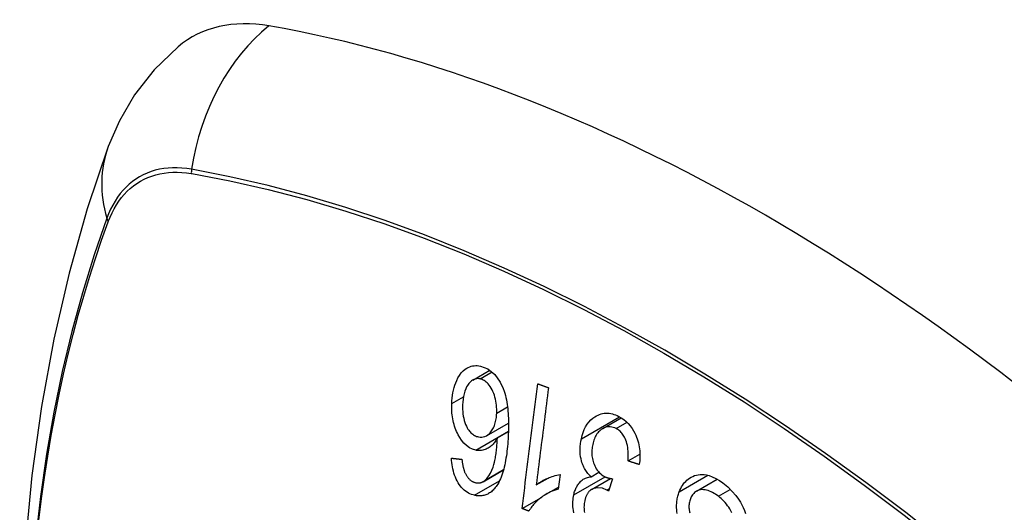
# Model space of a CAD drawing. Header units: inches. Extents: x 327.4 to 387.5, y 121.2 to 187.
# Tile 23 of 67: x 327.903 to 328.504, y 165.283 to 165.584. Entities that reach past the tile are written whole.
import ezdxf

# ---------------------------------------------------------------- set-up
doc = ezdxf.new("R2010")
doc.units = ezdxf.units.IN
doc.header["$MEASUREMENT"] = 0
doc.layers.add('Visible Edges(ANSI)', color=7, linetype='Continuous', lineweight=25)
doc.layers.add('Visible Tangent Edges(ANSI)', color=7, linetype='Continuous', lineweight=25)

msp = doc.modelspace()

# ---------------------------------------------------------------- linework, layer by layer
at = {"layer": 'Visible Edges(ANSI)'}
for p, q in [((328.17994, 165.36417), (328.1903, 165.37015)), ((328.25924, 165.33451), (328.2706, 165.34107)), ((328.18833, 165.33017), (328.20168, 165.33788)), ((328.19492, 165.3289), (328.20163, 165.33278)), ((328.27474, 165.31474), (328.28197, 165.31891)), ((328.18615, 165.30212), (328.19867, 165.30935)), ((328.21863, 165.3001), (328.226, 165.30436)), ((328.2332, 165.30653), (328.23205, 165.29749)), ((328.25212, 165.30513), (328.25692, 165.3079)), ((328.25237, 165.29737), (328.26401, 165.30408)), ((328.26523, 165.30388), (328.26281, 165.29636)), ((328.31658, 165.29638), (328.32917, 165.30365)), ((328.22474, 165.29446), (328.23221, 165.29878)), ((328.21, 165.28572), (328.22179, 165.29252))]:
    msp.add_line(p, q, dxfattribs=at)
at = {"layer": 'Visible Edges(ANSI)', "flags": 128}
for points in [[(327.99991, 165.56752), (327.98529, 165.55344), (327.97336, 165.53815), (327.9641, 165.52236), (327.95728, 165.50663)], [(327.95728, 165.50663), (327.94443, 165.46857), (327.93337, 165.42939), (327.92407, 165.38916), (327.91652, 165.34794), (327.91067, 165.3058), (327.90653, 165.2628), (327.90405, 165.21901), (327.90323, 165.17448), (327.90405, 165.12928), (327.90647, 165.08347), (327.9105, 165.03712), (327.91609, 164.99028), (327.92324, 164.94303), (327.93192, 164.89544), (327.94211, 164.84756), (327.95379, 164.79947)], [(328.16705, 165.34987), (328.16714, 165.35154), (328.16728, 165.35319), (328.16749, 165.35482), (328.16776, 165.35642), (328.16809, 165.35799), (328.16849, 165.35951), (328.16895, 165.36099), (328.16947, 165.36242), (328.17008, 165.36387), (328.17084, 165.36541), (328.17177, 165.36697), (328.1729, 165.36849), (328.1741, 165.36977), (328.17523, 165.37072), (328.17626, 165.37141), (328.17715, 165.37189), (328.17802, 165.37227), (328.17891, 165.37256), (328.17981, 165.37277), (328.18074, 165.3729), (328.18167, 165.37296), (328.18262, 165.37293), (328.18357, 165.37283), (328.18452, 165.37267)], [(328.18452, 165.37267), (328.18911, 165.37091), (328.1933, 165.36751), (328.19669, 165.36276), (328.19853, 165.35889), (328.19906, 165.3574), (328.19947, 165.35609), (328.19983, 165.35476), (328.20015, 165.35341), (328.20043, 165.35205), (328.20068, 165.35068), (328.20089, 165.34931), (328.20108, 165.34795), (328.20123, 165.34657), (328.20136, 165.34517), (328.20147, 165.34377), (328.20155, 165.34236), (328.20161, 165.34095), (328.20166, 165.33954), (328.20168, 165.33812), (328.20169, 165.33672), (328.20168, 165.33532), (328.20166, 165.33393), (328.20162, 165.33256), (328.20157, 165.3312)], [(328.18439, 165.36484), (328.18383, 165.36494), (328.18328, 165.36499), (328.18274, 165.36499), (328.1822, 165.36495), (328.18167, 165.36485), (328.18114, 165.36471), (328.18062, 165.36452), (328.18012, 165.36427), (328.17963, 165.36399), (328.17916, 165.36366), (328.17871, 165.36329), (328.17828, 165.36288), (328.17786, 165.36244), (328.17746, 165.36197), (328.17708, 165.36147), (328.17662, 165.3608), (328.17611, 165.35991), (328.17556, 165.35877), (328.17503, 165.35736), (328.17458, 165.35579), (328.17423, 165.35415), (328.17397, 165.35245), (328.1738, 165.35073), (328.1737, 165.34898)], [(328.19449, 165.34395), (328.19452, 165.34515), (328.1945, 165.34635), (328.19444, 165.34755), (328.19433, 165.34876), (328.19417, 165.34997), (328.19397, 165.3512), (328.19372, 165.35243), (328.19342, 165.35365), (328.19307, 165.35485), (328.19268, 165.356), (328.19224, 165.35711), (328.19174, 165.35818), (328.19119, 165.3592), (328.19059, 165.36015), (328.18996, 165.36101), (328.18933, 165.36175), (328.1887, 165.3624), (328.18808, 165.36295), (328.18749, 165.36341), (328.18689, 165.36382), (328.18628, 165.36416), (328.18565, 165.36445), (328.18502, 165.36468), (328.18439, 165.36484)], [(328.21, 165.28572), (328.2104, 165.28887), (328.21079, 165.29203), (328.21119, 165.29519), (328.21159, 165.29836), (328.21198, 165.30154), (328.21238, 165.30472), (328.21278, 165.3079), (328.21318, 165.31109), (328.21358, 165.31428), (328.21398, 165.31747), (328.21438, 165.32066), (328.21478, 165.32385), (328.21518, 165.32704), (328.21558, 165.33023), (328.21598, 165.33342), (328.21638, 165.3366), (328.21678, 165.33978), (328.21718, 165.34295), (328.21758, 165.34612), (328.21798, 165.34928), (328.21837, 165.35244), (328.21877, 165.35559), (328.21916, 165.35872), (328.21956, 165.36185)], [(328.22613, 165.35945), (328.22582, 165.357), (328.22551, 165.35454), (328.2252, 165.35208), (328.22489, 165.34961), (328.22457, 165.34714), (328.22426, 165.34467), (328.22395, 165.3422), (328.22364, 165.33972), (328.22332, 165.33724), (328.22301, 165.33476), (328.2227, 165.33228), (328.22238, 165.3298), (328.22207, 165.32732), (328.22175, 165.32484), (328.22144, 165.32236), (328.22113, 165.31988), (328.22081, 165.3174), (328.2205, 165.31493), (328.22019, 165.31245), (328.21988, 165.30997), (328.21956, 165.3075), (328.21925, 165.30503), (328.21894, 165.30257), (328.21863, 165.3001)], [(328.21956, 165.36185), (328.21983, 165.36175), (328.2201, 165.36165), (328.22038, 165.36155), (328.22065, 165.36145), (328.22092, 165.36135), (328.2212, 165.36125), (328.22147, 165.36115), (328.22175, 165.36105), (328.22202, 165.36095), (328.22229, 165.36085), (328.22257, 165.36075), (328.22284, 165.36065), (328.22312, 165.36055), (328.22339, 165.36045), (328.22366, 165.36035), (328.22394, 165.36025), (328.22421, 165.36015), (328.22449, 165.36005), (328.22476, 165.35995), (328.22503, 165.35985), (328.22531, 165.35975), (328.22558, 165.35965), (328.22586, 165.35955), (328.22613, 165.35945)], [(328.18167, 165.32136), (328.17978, 165.32194), (328.17792, 165.32286), (328.17615, 165.32411), (328.1745, 165.32569), (328.17305, 165.32746), (328.1719, 165.32916), (328.17106, 165.33062), (328.1705, 165.33171), (328.17002, 165.33273), (328.16957, 165.33378), (328.16916, 165.33485), (328.16879, 165.33595), (328.16846, 165.33706), (328.16815, 165.3382), (328.16789, 165.33935), (328.16766, 165.34051), (328.16748, 165.34168), (328.16732, 165.34285), (328.1672, 165.34402), (328.16711, 165.34519), (328.16705, 165.34636), (328.16703, 165.34754), (328.16703, 165.34871), (328.16705, 165.34987)], [(328.1737, 165.34898), (328.17368, 165.34762), (328.1737, 165.34626), (328.17377, 165.34489), (328.1739, 165.34352), (328.17408, 165.34216), (328.17434, 165.34082), (328.17467, 165.3395), (328.17507, 165.33821), (328.17553, 165.33699), (328.17602, 165.33593), (328.1765, 165.33502), (328.17696, 165.33426), (328.17739, 165.33362), (328.17784, 165.33302), (328.17832, 165.33246), (328.17881, 165.33194), (328.17933, 165.33146), (328.17986, 165.33103), (328.18041, 165.33065), (328.18097, 165.33032), (328.18155, 165.33003), (328.18213, 165.32979), (328.18272, 165.3296), (328.18331, 165.32945)], [(328.18331, 165.32945), (328.18433, 165.32929), (328.18535, 165.32927), (328.18634, 165.3294), (328.1873, 165.32968), (328.18823, 165.33011), (328.18909, 165.33067), (328.18984, 165.33129), (328.19047, 165.33192), (328.19098, 165.33252), (328.19142, 165.33309), (328.19182, 165.3337), (328.1922, 165.33434), (328.19255, 165.33501), (328.19287, 165.33572), (328.19316, 165.33646), (328.19343, 165.33723), (328.19366, 165.33802), (328.19386, 165.33882), (328.19403, 165.33965), (328.19417, 165.34048), (328.19429, 165.34134), (328.19438, 165.3422), (328.19445, 165.34307), (328.19449, 165.34395)], [(328.24619, 165.32836), (328.24667, 165.3303), (328.24727, 165.33217), (328.24799, 165.33395), (328.24883, 165.33561), (328.24979, 165.33714), (328.25085, 165.33853), (328.25201, 165.33977), (328.25318, 165.3408), (328.25433, 165.34163), (328.25541, 165.34228), (328.25638, 165.34277), (328.2573, 165.34315), (328.25824, 165.34346), (328.2592, 165.34369), (328.26017, 165.34385), (328.26115, 165.34392), (328.26215, 165.34392), (328.26315, 165.34385), (328.26414, 165.34369), (328.26514, 165.34347), (328.26613, 165.34318), (328.26713, 165.34282), (328.26811, 165.34241), (328.26909, 165.34193)], [(328.26909, 165.34193), (328.2706, 165.34108), (328.27207, 165.34008), (328.27348, 165.33893), (328.27483, 165.33762), (328.27609, 165.33615), (328.2772, 165.33461), (328.27811, 165.33312), (328.27885, 165.33171), (328.27943, 165.33044), (328.27989, 165.32931), (328.28031, 165.32817), (328.28067, 165.32701), (328.281, 165.32583), (328.28128, 165.32464), (328.28151, 165.32344), (328.2817, 165.32221), (328.28184, 165.32099), (328.28193, 165.31977), (328.28197, 165.31856), (328.28198, 165.31735), (328.28194, 165.31614), (328.28186, 165.31494), (328.28175, 165.31375), (328.2816, 165.31257)], [(328.26742, 165.33453), (328.26655, 165.33493), (328.26567, 165.33525), (328.26478, 165.33548), (328.26389, 165.3356), (328.26301, 165.33563), (328.26214, 165.33555), (328.26128, 165.33537), (328.26046, 165.3351), (328.2597, 165.33476), (328.25901, 165.33438), (328.25838, 165.33396), (328.25779, 165.3335), (328.25723, 165.33301), (328.2567, 165.33246), (328.25619, 165.33187), (328.25572, 165.33124), (328.25527, 165.33056), (328.25486, 165.32984), (328.25448, 165.32908), (328.25415, 165.3283), (328.25384, 165.32749), (328.25357, 165.32665), (328.25333, 165.32579), (328.25312, 165.3249)], [(328.27474, 165.31474), (328.2748, 165.31591), (328.27484, 165.31709), (328.27485, 165.31829), (328.27483, 165.31948), (328.27477, 165.32068), (328.27467, 165.32186), (328.27453, 165.32304), (328.27433, 165.32422), (328.27407, 165.32538), (328.27375, 165.32652), (328.27338, 165.32755), (328.27299, 165.32846), (328.2726, 165.32924), (328.27221, 165.32992), (328.27182, 165.33054), (328.27141, 165.33112), (328.27098, 165.33166), (328.27052, 165.33218), (328.27005, 165.33265), (328.26955, 165.3331), (328.26904, 165.33351), (328.26851, 165.33388), (328.26797, 165.33422), (328.26742, 165.33453)], [(328.19492, 165.3289), (328.19459, 165.32831), (328.19425, 165.32773), (328.19389, 165.32716), (328.19352, 165.32662), (328.19313, 165.32609), (328.19274, 165.32558), (328.19232, 165.3251), (328.19189, 165.32464), (328.19144, 165.32419), (328.19096, 165.32376), (328.19045, 165.32336), (328.18991, 165.32297), (328.18934, 165.32261), (328.18873, 165.32228), (328.18808, 165.32198), (328.1874, 165.32171), (328.18671, 165.32149), (328.18601, 165.32132), (328.1853, 165.3212), (328.18458, 165.32112), (328.18386, 165.32111), (328.18313, 165.32114), (328.1824, 165.32122), (328.18167, 165.32136)], [(328.18716, 165.30283), (328.18847, 165.3041), (328.18964, 165.30561), (328.19066, 165.30734), (328.19155, 165.30921), (328.19225, 165.31105), (328.19277, 165.3127), (328.19314, 165.31408), (328.19336, 165.31508), (328.19353, 165.31588), (328.19369, 165.31671), (328.19383, 165.31755), (328.19396, 165.3184), (328.19409, 165.31926), (328.1942, 165.32013), (328.19431, 165.32101), (328.19441, 165.32189), (328.1945, 165.32278), (328.19458, 165.32367), (328.19465, 165.32456), (328.19472, 165.32544), (328.19478, 165.32632), (328.19483, 165.32719), (328.19488, 165.32805), (328.19492, 165.3289)], [(328.20157, 165.3312), (328.2015, 165.32968), (328.20142, 165.32817), (328.20132, 165.32666), (328.20121, 165.32516), (328.20108, 165.32366), (328.20094, 165.32218), (328.20078, 165.32072), (328.2006, 165.31927), (328.2004, 165.31783), (328.20018, 165.31642), (328.19994, 165.31503), (328.19968, 165.31367), (328.1994, 165.31233), (328.1991, 165.31102), (328.19878, 165.30974), (328.19843, 165.30849), (328.19805, 165.30728), (328.19765, 165.3061), (328.19722, 165.30495), (328.19676, 165.30383), (328.19626, 165.30274), (328.19573, 165.30169), (328.19515, 165.30069), (328.19454, 165.29973)], [(328.25212, 165.30513), (328.25161, 165.30561), (328.25112, 165.30611), (328.25064, 165.30663), (328.25017, 165.30717), (328.24972, 165.30774), (328.24928, 165.30833), (328.24887, 165.30895), (328.24847, 165.30959), (328.24809, 165.31026), (328.24774, 165.31094), (328.24741, 165.31164), (328.2471, 165.31236), (328.24682, 165.3131), (328.24655, 165.31389), (328.24627, 165.31486), (328.24599, 165.31601), (328.24574, 165.31734), (328.24554, 165.31883), (328.24543, 165.32046), (328.24542, 165.32208), (328.24549, 165.32368), (328.24565, 165.32526), (328.24589, 165.32682), (328.24619, 165.32836)], [(328.25312, 165.3249), (328.25295, 165.32407), (328.25281, 165.32322), (328.2527, 165.32236), (328.25262, 165.32149), (328.25258, 165.32061), (328.25258, 165.31973), (328.25261, 165.31884), (328.25269, 165.31794), (328.2528, 165.31706), (328.25295, 165.31618), (328.25315, 165.31532), (328.25338, 165.31446), (328.25365, 165.31361), (328.25396, 165.31275), (328.25435, 165.31185), (328.2548, 165.31093), (328.25533, 165.31), (328.25593, 165.30911), (328.25658, 165.30828), (328.25728, 165.30753), (328.25802, 165.30685), (328.25879, 165.30624), (328.25959, 165.30571), (328.26041, 165.30525)], [(328.18098, 165.2938), (328.18005, 165.29405), (328.17912, 165.29435), (328.17819, 165.29473), (328.17728, 165.29518), (328.17639, 165.2957), (328.17551, 165.2963), (328.17466, 165.29699), (328.17385, 165.29774), (328.17307, 165.29857), (328.17233, 165.29946), (328.17163, 165.30042), (328.17097, 165.30145), (328.17035, 165.30254), (328.16979, 165.30366), (328.16927, 165.30483), (328.16881, 165.30604), (328.16839, 165.3073), (328.16803, 165.30857), (328.16773, 165.30986), (328.16747, 165.31117), (328.16725, 165.31248), (328.16708, 165.31381), (328.16695, 165.31514), (328.16686, 165.31647)], [(328.16686, 165.31647), (328.16713, 165.31644), (328.16739, 165.31641), (328.16766, 165.31638), (328.16792, 165.31635), (328.16819, 165.31632), (328.16845, 165.31629), (328.16872, 165.31626), (328.16898, 165.31623), (328.16925, 165.3162), (328.16951, 165.31617), (328.16978, 165.31615), (328.17004, 165.31612), (328.17031, 165.31609), (328.17057, 165.31606), (328.17084, 165.31603), (328.1711, 165.316), (328.17137, 165.31597), (328.17163, 165.31594), (328.1719, 165.31591), (328.17216, 165.31589), (328.17243, 165.31586), (328.1727, 165.31583), (328.17296, 165.3158), (328.17323, 165.31577)], [(328.17323, 165.31577), (328.17327, 165.3154), (328.17332, 165.31503), (328.17337, 165.31465), (328.17342, 165.31427), (328.17348, 165.31389), (328.17354, 165.31351), (328.1736, 165.31313), (328.17367, 165.31275), (328.17374, 165.31237), (328.17381, 165.31199), (328.17389, 165.31161), (328.17397, 165.31124), (328.17406, 165.31087), (328.17415, 165.3105), (328.17424, 165.31014), (328.17434, 165.30978), (328.17445, 165.30942), (328.17456, 165.30907), (328.17467, 165.30872), (328.1748, 165.30837), (328.17493, 165.30802), (328.17507, 165.30768), (328.17521, 165.30735), (328.17537, 165.30703)], [(328.2816, 165.31257), (328.28131, 165.31266), (328.28103, 165.31275), (328.28074, 165.31284), (328.28045, 165.31293), (328.28017, 165.31302), (328.27988, 165.31311), (328.2796, 165.3132), (328.27931, 165.31329), (328.27902, 165.31338), (328.27874, 165.31347), (328.27845, 165.31356), (328.27817, 165.31365), (328.27788, 165.31374), (328.2776, 165.31383), (328.27731, 165.31392), (328.27702, 165.31401), (328.27674, 165.31411), (328.27645, 165.3142), (328.27617, 165.31429), (328.27588, 165.31438), (328.2756, 165.31447), (328.27531, 165.31456), (328.27503, 165.31465), (328.27474, 165.31474)], [(328.17537, 165.30703), (328.17556, 165.30667), (328.17577, 165.30631), (328.17598, 165.30597), (328.1762, 165.30563), (328.17642, 165.3053), (328.17665, 165.30498), (328.17689, 165.30467), (328.17713, 165.30438), (328.17738, 165.3041), (328.17763, 165.30383), (328.17789, 165.30357), (328.17816, 165.30333), (328.17843, 165.3031), (328.1787, 165.30289), (328.17898, 165.30268), (328.17927, 165.3025), (328.17956, 165.30232), (328.17985, 165.30216), (328.18015, 165.30201), (328.18045, 165.30188), (328.18075, 165.30177), (328.18106, 165.30166), (328.18136, 165.30157), (328.18167, 165.3015)], [(328.18167, 165.3015), (328.18191, 165.30145), (328.18215, 165.30141), (328.1824, 165.30137), (328.18264, 165.30135), (328.18288, 165.30133), (328.18313, 165.30132), (328.18337, 165.30133), (328.18361, 165.30134), (328.18385, 165.30136), (328.18408, 165.30139), (328.18432, 165.30143), (328.18456, 165.30148), (328.18479, 165.30154), (328.18502, 165.30161), (328.18525, 165.30169), (328.18547, 165.30178), (328.18569, 165.30188), (328.18591, 165.30199), (328.18613, 165.30211), (328.18634, 165.30224), (328.18655, 165.30237), (328.18675, 165.30252), (328.18696, 165.30267), (328.18716, 165.30283)], [(328.21863, 165.3001), (328.21903, 165.30043), (328.21945, 165.30075), (328.21987, 165.30106), (328.22029, 165.30136), (328.22073, 165.30165), (328.22117, 165.30192), (328.22161, 165.30219), (328.22206, 165.30245), (328.22251, 165.30271), (328.22296, 165.30295), (328.22341, 165.30318), (328.22387, 165.3034), (328.22432, 165.30362), (328.22477, 165.30383), (328.22529, 165.30406), (328.22591, 165.30433), (328.22663, 165.30462), (328.22742, 165.30493), (328.22829, 165.30524), (328.2292, 165.30555), (328.23017, 165.30584), (328.23116, 165.30611), (328.23218, 165.30634), (328.2332, 165.30653)], [(328.24158, 165.29412), (328.24174, 165.29478), (328.24191, 165.29544), (328.24211, 165.29608), (328.24232, 165.29671), (328.24255, 165.29733), (328.24281, 165.29793), (328.24308, 165.29851), (328.24337, 165.29907), (328.24368, 165.29961), (328.24401, 165.30013), (328.24436, 165.30065), (328.24475, 165.30116), (328.24518, 165.30167), (328.24566, 165.30218), (328.24618, 165.30266), (328.24674, 165.30312), (328.24736, 165.30355), (328.24799, 165.30392), (328.24865, 165.30425), (328.24932, 165.30452), (328.25, 165.30474), (328.2507, 165.30492), (328.25141, 165.30505), (328.25212, 165.30513)], [(328.26041, 165.30525), (328.2606, 165.30515), (328.26079, 165.30506), (328.26098, 165.30497), (328.26118, 165.30489), (328.26137, 165.30482), (328.26157, 165.30474), (328.26176, 165.30467), (328.26196, 165.3046), (328.26217, 165.30454), (328.26237, 165.30448), (328.26257, 165.30442), (328.26278, 165.30436), (328.26298, 165.30431), (328.26319, 165.30426), (328.2634, 165.30421), (328.2636, 165.30417), (328.26381, 165.30412), (328.26402, 165.30408), (328.26422, 165.30404), (328.26443, 165.30401), (328.26463, 165.30397), (328.26483, 165.30394), (328.26503, 165.30391), (328.26523, 165.30388)], [(328.306, 165.29596), (328.30643, 165.297), (328.30691, 165.298), (328.30743, 165.29896), (328.30799, 165.29987), (328.3086, 165.30073), (328.30925, 165.30154), (328.30993, 165.30229), (328.31065, 165.30298), (328.31142, 165.30364), (328.31227, 165.30427), (328.31319, 165.30485), (328.3142, 165.30537), (328.31529, 165.30582), (328.31644, 165.30616), (328.31762, 165.30638), (328.31881, 165.30649), (328.32001, 165.3065), (328.32123, 165.30641), (328.32256, 165.30621), (328.32421, 165.30581), (328.32617, 165.30513), (328.32835, 165.30411), (328.3305, 165.30284), (328.33258, 165.30135)], [(328.19454, 165.29973), (328.19412, 165.29912), (328.19367, 165.29854), (328.19322, 165.29798), (328.19275, 165.29745), (328.19226, 165.29694), (328.19175, 165.29647), (328.19123, 165.29602), (328.1907, 165.29561), (328.19016, 165.29524), (328.1896, 165.2949), (328.18903, 165.29459), (328.18845, 165.29432), (328.18786, 165.29409), (328.18726, 165.29389), (328.18665, 165.29373), (328.18603, 165.2936), (328.18541, 165.29351), (328.18479, 165.29346), (328.18416, 165.29344), (328.18353, 165.29345), (328.18289, 165.2935), (328.18225, 165.29357), (328.18162, 165.29367), (328.18098, 165.2938)], [(328.23205, 165.29749), (328.23079, 165.29712), (328.2296, 165.29672), (328.22846, 165.29628), (328.22738, 165.29582), (328.22635, 165.29533), (328.22537, 165.29482), (328.22445, 165.2943), (328.22358, 165.29376), (328.22275, 165.29322), (328.22197, 165.29266), (328.22124, 165.29211), (328.22055, 165.29155), (328.2199, 165.291), (328.21929, 165.29046), (328.21872, 165.28992), (328.21816, 165.28937), (328.21761, 165.2888), (328.21707, 165.28821), (328.21654, 165.28759), (328.21603, 165.28695), (328.21554, 165.28628), (328.21507, 165.28559), (328.21462, 165.28487), (328.2142, 165.28413)], [(328.26177, 165.29702), (328.25907, 165.29806), (328.25636, 165.29837), (328.25383, 165.29797), (328.25231, 165.29733), (328.25184, 165.29702), (328.25155, 165.2968), (328.25128, 165.29657), (328.25101, 165.29631), (328.25076, 165.29604), (328.25052, 165.29575), (328.25029, 165.29545), (328.25006, 165.29513), (328.24985, 165.2948), (328.24965, 165.29445), (328.24946, 165.29408), (328.24928, 165.29371), (328.24912, 165.29333), (328.24896, 165.29293), (328.24882, 165.29253), (328.24868, 165.29212), (328.24855, 165.29171), (328.24844, 165.29129), (328.24833, 165.29086), (328.24823, 165.29043)], [(328.26281, 165.29636), (328.26277, 165.29639), (328.26272, 165.29642), (328.26268, 165.29645), (328.26264, 165.29648), (328.26259, 165.29651), (328.26255, 165.29654), (328.26251, 165.29657), (328.26246, 165.2966), (328.26242, 165.29663), (328.26238, 165.29666), (328.26233, 165.29668), (328.26229, 165.29671), (328.26225, 165.29674), (328.2622, 165.29677), (328.26216, 165.29679), (328.26212, 165.29682), (328.26207, 165.29685), (328.26203, 165.29687), (328.26199, 165.2969), (328.26195, 165.29692), (328.2619, 165.29695), (328.26186, 165.29697), (328.26182, 165.297), (328.26177, 165.29702)], [(328.32986, 165.2932), (328.329, 165.29384), (328.32813, 165.29443), (328.32725, 165.29498), (328.32635, 165.29549), (328.32544, 165.29594), (328.32452, 165.29634), (328.3236, 165.29667), (328.32267, 165.29693), (328.32174, 165.29712), (328.32081, 165.29724), (328.31989, 165.29727), (328.31898, 165.29719), (328.31808, 165.29701), (328.31723, 165.29671), (328.31648, 165.29633), (328.31582, 165.29589), (328.31527, 165.29543), (328.3148, 165.29497), (328.31438, 165.2945), (328.314, 165.294), (328.31365, 165.29346), (328.31333, 165.2929), (328.31304, 165.29229), (328.31277, 165.29166)], [(328.33258, 165.30135), (328.33555, 165.29889), (328.33831, 165.29622), (328.3405, 165.29373), (328.34213, 165.29153), (328.34331, 165.28969), (328.34423, 165.28803), (328.34506, 165.2863), (328.34579, 165.28452), (328.34642, 165.28268)], [(328.24156, 165.28316), (328.24133, 165.28445), (328.24118, 165.28565), (328.24108, 165.28676), (328.24102, 165.28784), (328.24101, 165.28892), (328.24104, 165.28998), (328.24111, 165.29103), (328.24123, 165.29207), (328.24138, 165.2931), (328.24158, 165.29412)], [(328.30473, 165.28275), (328.30455, 165.28394), (328.30443, 165.28506), (328.30437, 165.28609), (328.30435, 165.28704), (328.30436, 165.28791), (328.3044, 165.2887), (328.30446, 165.28947), (328.30455, 165.29023), (328.30466, 165.29098), (328.30479, 165.29173), (328.30494, 165.29246), (328.30511, 165.29318), (328.3053, 165.29389), (328.30552, 165.29459), (328.30575, 165.29528), (328.306, 165.29596)], [(328.31277, 165.29166), (328.31254, 165.29102), (328.31235, 165.29036), (328.31218, 165.28969), (328.31205, 165.28899), (328.31196, 165.28828), (328.31191, 165.28756), (328.3119, 165.28683), (328.31192, 165.28613), (328.31198, 165.28546), (328.31207, 165.28483), (328.31218, 165.28423), (328.31231, 165.28366), (328.31246, 165.28311)], [(328.3381, 165.28313), (328.33748, 165.28433), (328.33683, 165.28545), (328.33617, 165.28649), (328.33548, 165.28747), (328.33475, 165.28842), (328.334, 165.28932), (328.33322, 165.29017), (328.33241, 165.29099), (328.33158, 165.29177), (328.33073, 165.2925), (328.32986, 165.2932)], [(328.2142, 165.28413), (328.21402, 165.2842), (328.21385, 165.28427), (328.21367, 165.28433), (328.2135, 165.2844), (328.21332, 165.28446), (328.21315, 165.28453), (328.21297, 165.28459), (328.2128, 165.28466), (328.21263, 165.28473), (328.21245, 165.28479), (328.21228, 165.28486), (328.2121, 165.28492), (328.21193, 165.28499), (328.21175, 165.28506), (328.21158, 165.28512), (328.2114, 165.28519), (328.21123, 165.28525), (328.21105, 165.28532), (328.21088, 165.28539), (328.2107, 165.28545), (328.21053, 165.28552), (328.21035, 165.28558), (328.21018, 165.28565), (328.21, 165.28572)], [(328.24823, 165.29043), (328.24808, 165.28967), (328.24796, 165.2889), (328.24787, 165.28811), (328.24782, 165.28732), (328.24781, 165.28652), (328.24783, 165.28571), (328.2479, 165.28491), (328.24801, 165.28412), (328.24815, 165.28333)]]:
    msp.add_lwpolyline(points, dxfattribs=at)
at = {"layer": 'Visible Edges(ANSI)'}
for centre, major_axis, start_param, end_param in [((328.0968, 165.41988), (-0.08858, 0.15343), 5.834048, 6.381985), ((328.35859, 164.4039), (-0.64961, 1.12515), 5.161526, 5.834048)]:
    msp.add_ellipse(centre, major_axis=major_axis, ratio=0.57735, start_param=start_param, end_param=end_param, dxfattribs=at)
at = {"layer": 'Visible Tangent Edges(ANSI)'}
for p, q in [((328.00804, 165.49022), (328.00838, 165.49016)), ((327.95719, 165.46061), (327.95731, 165.46093)), ((328.18439, 165.36484), (328.1917, 165.36906)), ((328.16705, 165.34987), (328.1742, 165.354)), ((328.19449, 165.34395), (328.2011, 165.34776)), ((328.24619, 165.32836), (328.26941, 165.34177)), ((328.18167, 165.32136), (328.20163, 165.33288)), ((328.26742, 165.33453), (328.27408, 165.33837)), ((328.18716, 165.30283), (328.19871, 165.3095)), ((328.18098, 165.2938), (328.19618, 165.30258)), ((328.24158, 165.29412), (328.26065, 165.30513)), ((328.306, 165.29596), (328.32342, 165.30602)), ((328.26177, 165.29702), (328.2633, 165.2979)), ((328.32986, 165.2932), (328.33715, 165.29741))]:
    msp.add_line(p, q, dxfattribs=at)
at = {"layer": 'Visible Tangent Edges(ANSI)', "flags": 128}
for points in [[(328.00819, 165.49279), (328.00523, 165.49325), (328.00232, 165.49356), (327.99945, 165.49372), (327.99663, 165.49372), (327.99387, 165.49356), (327.99116, 165.49326), (327.98852, 165.49279), (327.98594, 165.49218), (327.98344, 165.49141), (327.98101, 165.49049), (327.97865, 165.48942), (327.97638, 165.48821), (327.97418, 165.48685), (327.97208, 165.48534), (327.97007, 165.48369), (327.96815, 165.4819), (327.96632, 165.47997), (327.96459, 165.47791), (327.96297, 165.47571), (327.96144, 165.47339), (327.96002, 165.47095), (327.95871, 165.46838), (327.9575, 165.46569), (327.95641, 165.46289)], [(327.95731, 165.46093), (327.9584, 165.46364), (327.9596, 165.46624), (327.9609, 165.46873), (327.9623, 165.4711), (327.9638, 165.47335), (327.96541, 165.47547), (327.9671, 165.47748), (327.96889, 165.47935), (327.97078, 165.48109), (327.97275, 165.48269), (327.97481, 165.48416), (327.97695, 165.48549), (327.97917, 165.48668), (327.98147, 165.48773), (327.98385, 165.48864), (327.9863, 165.4894), (327.98881, 165.49002), (327.99139, 165.49049), (327.99404, 165.49081), (327.99674, 165.49099), (327.99949, 165.49102), (328.0023, 165.4909), (328.00515, 165.49063), (328.00804, 165.49022)], [(328.51675, 165.2237), (328.49276, 165.24422), (328.4686, 165.26407), (328.44429, 165.28322), (328.41987, 165.30164), (328.39537, 165.31933), (328.37081, 165.33625), (328.34624, 165.35239), (328.32167, 165.36774), (328.29712, 165.38229), (328.27257, 165.39605), (328.24803, 165.40902), (328.22353, 165.42118), (328.19909, 165.43253), (328.17474, 165.44304), (328.1505, 165.45271), (328.12638, 165.46154), (328.1024, 165.46951), (328.07857, 165.47663), (328.05491, 165.48289), (328.03145, 165.48827), (328.00819, 165.49279)], [(328.00838, 165.49016), (328.03156, 165.48575), (328.05496, 165.48047), (328.07855, 165.47431), (328.10232, 165.46729), (328.12625, 165.45941), (328.15031, 165.45068), (328.17449, 165.44109), (328.19879, 165.43066), (328.22317, 165.41938), (328.24762, 165.40728), (328.2721, 165.39436), (328.29659, 165.38064), (328.32108, 165.36612), (328.34558, 165.35079), (328.37008, 165.33467), (328.39456, 165.31775), (328.41898, 165.30007), (328.44331, 165.28164), (328.46753, 165.26248), (328.4916, 165.24263), (328.51549, 165.2221)], [(327.95641, 165.46289), (327.94865, 165.44047), (327.94154, 165.4174), (327.93507, 165.39369), (327.92927, 165.36937), (327.92414, 165.34446), (327.91968, 165.319), (327.91591, 165.29301), (327.91282, 165.26653)], [(327.91496, 165.27864), (327.9166, 165.29175), (327.91841, 165.30474), (327.92039, 165.31761), (327.92254, 165.33034), (327.92486, 165.34293), (327.92735, 165.35538), (327.93001, 165.36769), (327.93283, 165.37986), (327.93583, 165.39187), (327.93898, 165.40373), (327.9423, 165.41543), (327.94579, 165.42697), (327.94943, 165.43835), (327.95321, 165.4495), (327.95719, 165.46061)]]:
    msp.add_lwpolyline(points, dxfattribs=at)
at = {"layer": 'Visible Tangent Edges(ANSI)'}
for centre, major_axis, ratio, start_param, end_param in [((328.09429, 165.48104), (-0.02022, -0.11637), 0.735518, 3.83087, 4.73923), ((328.06816, 165.46596), (-0.11089, 0.04067), 0.735518, 0, 0.496286), ((328.01537, 165.49181), (-0.00176, -0.00968), 0.735414, 4.744852, 5.008559), ((327.96572, 165.46314), (0.00925, -0.00336), 0.732421, 3.635219, 3.898926)]:
    msp.add_ellipse(centre, major_axis=major_axis, ratio=ratio, start_param=start_param, end_param=end_param, dxfattribs=at)

doc.saveas('drawing.dxf')
